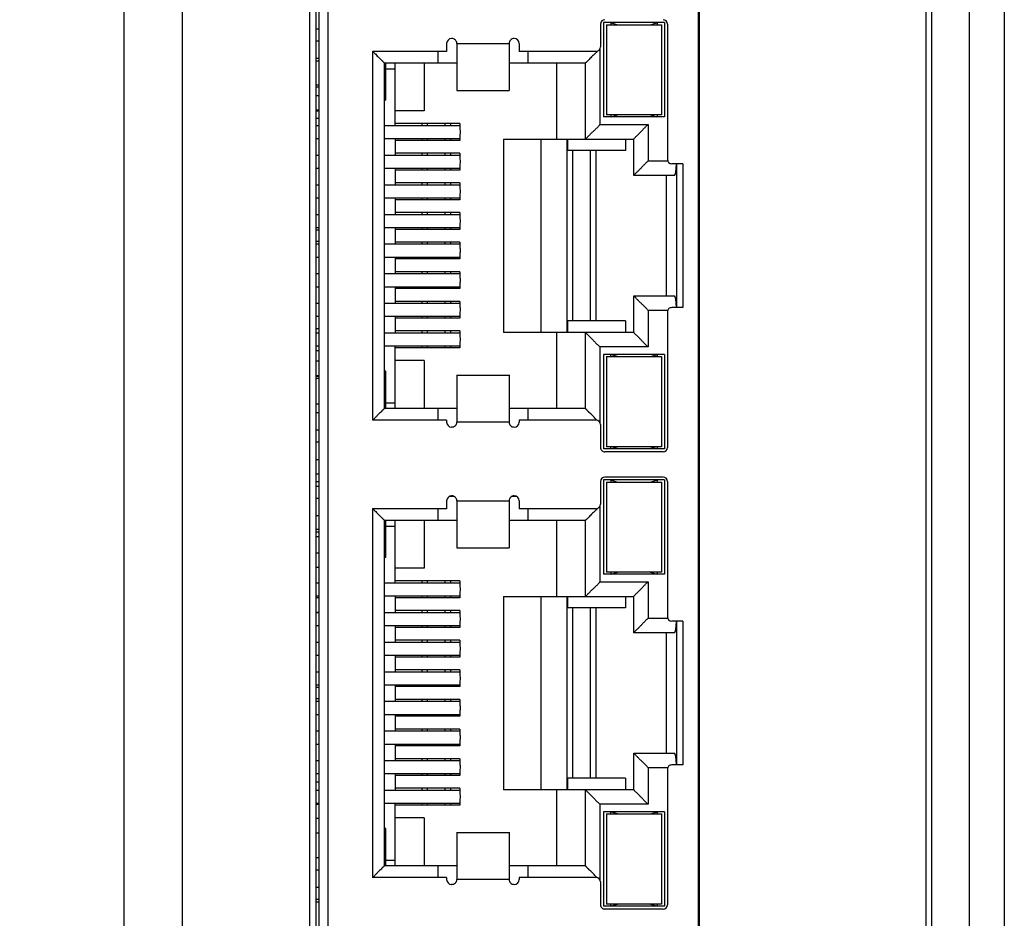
# Model space of a CAD drawing. Header units: millimetres. Extents: x 14 to 562, y 73 to 318.
# Tile 11 of 15: x 108 to 142, y 152 to 183. Entities that reach past the tile are written whole.
import ezdxf

# ---------------------------------------------------------------- set-up
doc = ezdxf.new("R2010")
doc.units = ezdxf.units.MM
doc.header["$LTSCALE"] = 32.67
doc.header["$PDMODE"] = 3
doc.header["$PDSIZE"] = 8
doc.layers.get('0').update_dxf_attribs({"linetype": 'CONTINUOUS', "lineweight": 30})
doc.layers.get('Defpoints').update_dxf_attribs({"linetype": 'CONTINUOUS'})
doc.layers.add('00_COMPONENTS', color=7, linetype='CONTINUOUS')
doc.layers.add('51__DRAFT_DIMS', color=7, linetype='CONTINUOUS')
doc.styles.get("Standard").update_dxf_attribs({"font": 'simfang.ttf'})
doc.dimstyles.new('DIMSTYLE_2', dxfattribs={"dimtxt": 6, "dimasz": 4.5, "dimexe": 2.5, "dimexo": 0, "dimtad": 1, "dimdsep": 46, "dimtxsty": 'Standard', "dimblk": '_FILLED', "dimcen": 0.09, "dimclrd": 8, "dimclre": 8, "dimclrt": 7, "dimadec": 0, "dimazin": 0, "dimtp": 0.001, "dimtm": 0.001, "dimtfac": 1, "dimtmove": 1, "dimatfit": 2, "dimldrblk": '_FILLED', "dimfxl": 1, "dimtolj": 1, "dimlwd": 15, "dimlwe": 15, "dimarcsym": 0})

# ---------------------------------------------------------------- blocks, each defined once
blk = doc.blocks.new('_FILLED')
at = {"color": 0, "linetype": 'ByBlock'}
blk.add_solid([(0, 0), (-1, 0.1667), (-1, -0.1667)], dxfattribs=at)
blk = doc.blocks.new('*D5')
at = {"layer": '51__DRAFT_DIMS', "color": 8, "lineweight": 15, "transparency": 16777216}
for p, q in [((36.801, 179.159), (36.801, 80.109)), ((142.301, 105.859), (142.301, 80.109)), ((41.301, 82.609), (137.801, 82.609))]:
    blk.add_line(p, q, dxfattribs=at)
at = {"layer": 'Defpoints', "color": 0, "lineweight": 15, "transparency": 16777216}
for p in [(36.801, 179.159), (142.301, 105.859), (142.301, 82.609)]:
    blk.add_point(p, dxfattribs=at)
at = {"layer": '51__DRAFT_DIMS', "color": 8, "lineweight": 15, "transparency": 16777216, "xscale": 4.5, "yscale": 4.5, "zscale": 4.5, "rotation": 180}
blk.add_blockref('_FILLED', (36.801, 82.609), dxfattribs=at)
at = {"layer": '51__DRAFT_DIMS', "color": 8, "lineweight": 15, "transparency": 16777216, "xscale": 4.5, "yscale": 4.5, "zscale": 4.5}
blk.add_blockref('_FILLED', (142.301, 82.609), dxfattribs=at)
at = {"layer": '51__DRAFT_DIMS', "color": 7, "transparency": 16777216, "insert": (89.628, 89.337), "char_height": 6, "attachment_point": 2}
blk.add_mtext('\\A1;105.5', dxfattribs=at)

msp = doc.modelspace()

# ---------------------------------------------------------------- linework, layer by layer
at = {"layer": '00_COMPONENTS', "color": 7}
for p, q in [((112.001, 101.283), (112.001, 291.034)), ((114.001, 291.034), (114.001, 101.283)), ((139.801, 104.659), (139.801, 287.659)), ((141.101, 104.659), (141.101, 287.659)), ((142.301, 287.659), (142.301, 105.859)), ((139.601, 272.159), (139.601, 120.159)), ((118.601, 199.293), (118.601, 135.426)), ((118.395, 135.829), (118.395, 198.891)), ((131.761, 198.878), (131.761, 137.051)), ((131.796, 198.891), (131.796, 135.829)), ((118.711, 137.328), (118.711, 197.378)), ((128.401, 182.518), (128.401, 181.728)), ((130.601, 182.568), (128.501, 182.568)), ((128.501, 182.568), (128.501, 179.318)), ((128.601, 182.493), (130.501, 182.493)), ((128.601, 182.493), (128.601, 179.393)), ((128.751, 182.568), (128.751, 182.493)), ((128.774, 182.561), (128.981, 182.493)), ((130.122, 182.493), (130.329, 182.561)), ((130.351, 182.568), (130.351, 182.493)), ((130.501, 182.493), (130.501, 179.393)), ((130.601, 182.568), (130.601, 179.318)), ((130.701, 182.518), (130.701, 177.853)), ((118.711, 182.338), (118.601, 182.338)), ((118.711, 181.928), (118.601, 181.928)), ((123.101, 181.848), (123.101, 181.578)), ((123.451, 181.846), (125.251, 181.845)), ((123.451, 181.846), (123.451, 180.224)), ((125.251, 181.845), (125.251, 180.224)), ((125.601, 181.848), (125.601, 181.578)), ((123.101, 181.578), (120.551, 181.578)), ((120.551, 181.578), (120.551, 168.878)), ((122.801, 181.578), (122.801, 181.178)), ((128.251, 181.578), (125.601, 181.578)), ((125.901, 181.578), (125.901, 181.178)), ((118.711, 181.328), (118.601, 181.328)), ((118.601, 181.247), (118.711, 181.247)), ((120.951, 181.178), (123.451, 181.178)), ((120.951, 181.178), (120.951, 169.278)), ((121.011, 179.893), (121.011, 181.178)), ((121.331, 179.023), (121.331, 181.178)), ((122.331, 181.178), (122.331, 179.528)), ((125.251, 181.178), (127.881, 181.178)), ((126.881, 181.178), (126.881, 178.558)), ((127.881, 178.558), (127.881, 181.178)), ((121.011, 180.978), (121.331, 180.978)), ((118.601, 180.422), (118.711, 180.422)), ((118.601, 180.358), (118.711, 180.358)), ((118.711, 180.048), (118.601, 180.048)), ((123.451, 180.228), (125.251, 180.228)), ((121.011, 179.893), (120.951, 179.893)), ((118.711, 179.548), (118.601, 179.548)), ((118.601, 179.533), (118.711, 179.533)), ((122.331, 179.528), (121.331, 179.528)), ((130.501, 179.393), (128.601, 179.393)), ((128.751, 179.393), (128.751, 179.318)), ((128.774, 179.325), (128.981, 179.393)), ((130.122, 179.393), (130.329, 179.325)), ((130.351, 179.393), (130.351, 179.318)), ((118.601, 179.275), (118.711, 179.275)), ((118.601, 179.023), (118.711, 179.023)), ((120.951, 179.023), (123.561, 179.023)), ((123.561, 179.088), (121.331, 179.088)), ((122.244, 179.088), (122.244, 179.023)), ((123.244, 179.023), (123.244, 179.088)), ((123.561, 179.088), (123.561, 178.882)), ((130.601, 179.318), (128.501, 179.318)), ((123.561, 178.715), (123.561, 178.508)), ((118.601, 178.573), (118.711, 178.573)), ((120.951, 178.573), (123.561, 178.573)), ((121.331, 178.573), (121.331, 178.003)), ((123.561, 178.508), (121.331, 178.508)), ((122.244, 178.573), (122.244, 178.508)), ((123.244, 178.508), (123.244, 178.573)), ((125.061, 178.558), (129.541, 178.558)), ((125.061, 178.558), (125.061, 171.898)), ((126.361, 171.898), (126.361, 178.558)), ((127.244, 178.558), (127.244, 171.898)), ((127.261, 178.558), (127.261, 178.158)), ((129.261, 178.558), (129.261, 178.158)), ((129.541, 177.303), (129.541, 178.558)), ((118.601, 178.003), (118.711, 178.003)), ((120.951, 178.003), (123.561, 178.003)), ((123.561, 178.068), (121.331, 178.068)), ((122.244, 178.068), (122.244, 178.003)), ((123.244, 178.003), (123.244, 178.068)), ((123.561, 178.068), (123.561, 177.862)), ((129.261, 178.158), (127.261, 178.158)), ((128.244, 172.298), (128.244, 178.158)), ((123.561, 177.695), (123.561, 177.488)), ((131.238, 177.703), (130.851, 177.703)), ((131.011, 177.703), (131.011, 172.753)), ((131.238, 177.703), (131.238, 172.753)), ((118.601, 177.553), (118.711, 177.553)), ((120.951, 177.553), (123.561, 177.553)), ((121.331, 177.553), (121.331, 176.983)), ((123.561, 177.488), (121.331, 177.488)), ((122.244, 177.553), (122.244, 177.488)), ((123.244, 177.488), (123.244, 177.553)), ((130.945, 177.303), (129.541, 177.303)), ((130.661, 177.303), (130.661, 173.153)), ((118.601, 176.983), (118.711, 176.983)), ((120.951, 176.983), (123.561, 176.983)), ((123.561, 177.048), (121.331, 177.048)), ((122.244, 177.048), (122.244, 176.983)), ((123.244, 176.983), (123.244, 177.048)), ((123.561, 177.048), (123.561, 176.842)), ((123.561, 176.675), (123.561, 176.468)), ((118.601, 176.533), (118.711, 176.533)), ((120.951, 176.533), (123.561, 176.533)), ((121.331, 176.533), (121.331, 175.963)), ((123.561, 176.468), (121.331, 176.468)), ((122.244, 176.533), (122.244, 176.468)), ((123.244, 176.468), (123.244, 176.533)), ((118.601, 175.963), (118.711, 175.963)), ((120.951, 175.963), (123.561, 175.963)), ((123.561, 176.028), (121.331, 176.028)), ((122.244, 176.028), (122.244, 175.963)), ((123.244, 175.963), (123.244, 176.028)), ((123.561, 176.028), (123.561, 175.822)), ((123.561, 175.655), (123.561, 175.448)), ((118.601, 175.513), (118.711, 175.513)), ((120.951, 175.513), (123.561, 175.513)), ((121.331, 175.513), (121.331, 174.943)), ((123.561, 175.448), (121.331, 175.448)), ((122.244, 175.513), (122.244, 175.448)), ((123.244, 175.448), (123.244, 175.513)), ((118.601, 174.943), (118.711, 174.943)), ((120.951, 174.943), (123.561, 174.943)), ((123.561, 175.008), (121.331, 175.008)), ((122.244, 175.008), (122.244, 174.943)), ((123.244, 174.943), (123.244, 175.008)), ((123.561, 175.008), (123.561, 174.802)), ((123.561, 174.635), (123.561, 174.428)), ((118.601, 174.493), (118.711, 174.493)), ((120.951, 174.493), (123.561, 174.493)), ((121.331, 174.493), (121.331, 173.923)), ((123.561, 174.428), (121.331, 174.428)), ((122.244, 174.493), (122.244, 174.428)), ((123.244, 174.428), (123.244, 174.493)), ((118.601, 173.923), (118.711, 173.923)), ((120.951, 173.923), (123.561, 173.923)), ((123.561, 173.988), (121.331, 173.988)), ((122.244, 173.988), (122.244, 173.923)), ((123.244, 173.923), (123.244, 173.988)), ((123.561, 173.988), (123.561, 173.782)), ((123.561, 173.615), (123.561, 173.408)), ((118.601, 173.473), (118.711, 173.473)), ((120.951, 173.473), (123.561, 173.473)), ((121.331, 173.473), (121.331, 172.903)), ((123.561, 173.408), (121.331, 173.408)), ((122.244, 173.473), (122.244, 173.408)), ((123.244, 173.408), (123.244, 173.473)), ((118.601, 172.903), (118.711, 172.903)), ((120.951, 172.903), (123.561, 172.903)), ((123.561, 172.968), (121.331, 172.968)), ((122.244, 172.968), (122.244, 172.903)), ((123.244, 172.903), (123.244, 172.968)), ((123.561, 172.968), (123.561, 172.762)), ((129.541, 173.153), (130.945, 173.153)), ((129.541, 171.898), (129.541, 173.153)), ((123.561, 172.595), (123.561, 172.388)), ((130.701, 172.603), (130.701, 167.938)), ((131.238, 172.753), (130.851, 172.753)), ((118.601, 172.453), (118.711, 172.453)), ((120.951, 172.453), (123.561, 172.453)), ((121.331, 172.453), (121.331, 171.883)), ((123.561, 172.388), (121.331, 172.388)), ((122.244, 172.453), (122.244, 172.388)), ((123.244, 172.388), (123.244, 172.453)), ((129.261, 172.298), (127.261, 172.298)), ((127.261, 172.298), (127.261, 171.898)), ((129.261, 172.298), (129.261, 171.898)), ((118.601, 172.036), (118.711, 172.036)), ((118.601, 171.883), (118.711, 171.883)), ((120.951, 171.883), (123.561, 171.883)), ((123.561, 171.948), (121.331, 171.948)), ((122.244, 171.948), (122.244, 171.883)), ((123.244, 171.883), (123.244, 171.948)), ((123.561, 171.948), (123.561, 171.742)), ((129.541, 171.898), (125.061, 171.898)), ((126.881, 171.898), (126.881, 169.278)), ((127.881, 169.278), (127.881, 171.898)), ((123.561, 171.575), (123.561, 171.368)), ((118.601, 171.433), (118.711, 171.433)), ((118.601, 171.278), (118.711, 171.278)), ((120.951, 171.433), (123.561, 171.433)), ((121.331, 169.278), (121.331, 171.433)), ((123.561, 171.368), (121.331, 171.368)), ((122.244, 171.433), (122.244, 171.368)), ((123.244, 171.368), (123.244, 171.433)), ((118.711, 170.908), (118.601, 170.908)), ((122.331, 170.928), (121.331, 170.928)), ((122.331, 170.928), (122.331, 169.278)), ((130.601, 171.138), (128.501, 171.138)), ((128.501, 171.138), (128.501, 167.888)), ((128.601, 171.063), (130.501, 171.063)), ((128.601, 171.063), (128.601, 167.963)), ((128.751, 171.063), (128.751, 171.138)), ((128.981, 171.063), (128.774, 171.131)), ((130.122, 171.063), (130.329, 171.131)), ((130.351, 171.138), (130.351, 171.063)), ((130.501, 171.063), (130.501, 167.963)), ((130.601, 171.138), (130.601, 167.888)), ((121.011, 170.563), (120.951, 170.563)), ((121.011, 169.278), (121.011, 170.563)), ((118.711, 170.408), (118.601, 170.408)), ((118.601, 170.389), (118.711, 170.389)), ((118.601, 170.325), (118.711, 170.325)), ((123.451, 170.433), (123.451, 168.811)), ((123.451, 170.428), (125.251, 170.428)), ((125.251, 170.433), (125.251, 168.811)), ((118.601, 169.436), (118.711, 169.436)), ((123.451, 169.278), (120.951, 169.278)), ((121.011, 169.478), (121.331, 169.478)), ((122.801, 169.278), (122.801, 168.878)), ((127.881, 169.278), (125.251, 169.278)), ((125.901, 169.278), (125.901, 168.878)), ((118.711, 169.128), (118.601, 169.128)), ((123.101, 168.878), (120.551, 168.878)), ((123.101, 168.878), (123.101, 168.808)), ((128.251, 168.878), (125.601, 168.878)), ((125.601, 168.878), (125.601, 168.808)), ((118.711, 168.528), (118.601, 168.528)), ((123.281, 168.638), (123.271, 168.638)), ((125.251, 168.811), (123.451, 168.811)), ((125.431, 168.638), (125.421, 168.638)), ((128.401, 168.728), (128.401, 167.938)), ((118.711, 168.118), (118.601, 168.118)), ((130.601, 167.888), (128.501, 167.888)), ((130.501, 167.963), (128.601, 167.963)), ((128.751, 167.888), (128.751, 167.963)), ((128.774, 167.895), (128.981, 167.963)), ((130.122, 167.963), (130.329, 167.895)), ((130.351, 167.963), (130.351, 167.888)), ((118.601, 167.527), (118.711, 167.527)), ((130.551, 167.788), (128.551, 167.788)), ((118.601, 167.027), (118.711, 167.027)), ((130.601, 166.818), (128.501, 166.818)), ((128.501, 166.818), (128.501, 163.568)), ((130.551, 166.918), (128.551, 166.918)), ((128.751, 166.818), (128.751, 166.743)), ((128.774, 166.811), (128.981, 166.743)), ((130.122, 166.743), (130.329, 166.811)), ((130.351, 166.818), (130.351, 166.743)), ((130.601, 166.818), (130.601, 163.568)), ((118.601, 166.769), (118.711, 166.769)), ((118.711, 166.588), (118.601, 166.588)), ((128.401, 166.768), (128.401, 165.978)), ((128.601, 166.743), (130.501, 166.743)), ((128.601, 166.743), (128.601, 163.643)), ((130.501, 166.743), (130.501, 163.643)), ((130.701, 166.768), (130.701, 162.103)), ((118.711, 166.178), (118.601, 166.178)), ((123.363, 166.248), (123.185, 166.248)), ((123.281, 166.268), (123.271, 166.268)), ((125.513, 166.248), (125.335, 166.248)), ((125.431, 166.268), (125.421, 166.268)), ((123.101, 165.828), (120.551, 165.828)), ((120.551, 165.828), (120.551, 153.128)), ((122.801, 165.828), (122.801, 165.428)), ((123.101, 166.098), (123.101, 165.828)), ((123.451, 166.096), (125.251, 166.095)), ((123.451, 166.096), (123.451, 164.474)), ((125.251, 166.095), (125.251, 164.474)), ((125.601, 166.098), (125.601, 165.828)), ((128.251, 165.828), (125.601, 165.828)), ((125.901, 165.828), (125.901, 165.428)), ((118.711, 165.578), (118.601, 165.578)), ((118.601, 165.122), (118.711, 165.122)), ((120.951, 165.428), (123.451, 165.428)), ((120.951, 165.428), (120.951, 153.528)), ((121.011, 164.143), (121.011, 165.428)), ((121.011, 165.228), (121.331, 165.228)), ((121.331, 163.273), (121.331, 165.428)), ((122.331, 165.428), (122.331, 163.778)), ((125.251, 165.428), (127.881, 165.428)), ((126.881, 165.428), (126.881, 162.808)), ((127.881, 162.808), (127.881, 165.428)), ((118.601, 165.027), (118.711, 165.027)), ((118.601, 164.864), (118.711, 164.864)), ((123.451, 164.478), (125.251, 164.478)), ((118.711, 164.298), (118.601, 164.298)), ((121.011, 164.143), (120.951, 164.143)), ((118.711, 163.798), (118.601, 163.798)), ((122.331, 163.778), (121.331, 163.778)), ((130.601, 163.568), (128.501, 163.568)), ((130.501, 163.643), (128.601, 163.643)), ((128.751, 163.643), (128.751, 163.568)), ((128.774, 163.575), (128.981, 163.643)), ((130.122, 163.643), (130.329, 163.575)), ((130.351, 163.643), (130.351, 163.568)), ((118.601, 163.273), (118.711, 163.273)), ((120.951, 163.273), (123.561, 163.273)), ((123.561, 163.338), (121.331, 163.338)), ((122.244, 163.338), (122.244, 163.273)), ((123.244, 163.273), (123.244, 163.338)), ((123.561, 163.338), (123.561, 163.132)), ((118.601, 162.823), (118.711, 162.823)), ((118.601, 162.765), (118.711, 162.765)), ((120.951, 162.823), (123.561, 162.823)), ((121.331, 162.823), (121.331, 162.253)), ((123.561, 162.758), (121.331, 162.758)), ((122.244, 162.823), (122.244, 162.758)), ((123.244, 162.758), (123.244, 162.823)), ((123.561, 162.965), (123.561, 162.758)), ((125.061, 162.808), (129.541, 162.808)), ((125.061, 162.808), (125.061, 156.148)), ((126.361, 156.148), (126.361, 162.808)), ((127.244, 162.808), (127.244, 156.148)), ((127.261, 162.808), (127.261, 162.408)), ((129.261, 162.808), (129.261, 162.408)), ((129.541, 161.553), (129.541, 162.808)), ((129.261, 162.408), (127.261, 162.408)), ((128.244, 156.548), (128.244, 162.408)), ((118.601, 162.265), (118.711, 162.265)), ((118.601, 162.253), (118.711, 162.253)), ((120.951, 162.253), (123.561, 162.253)), ((123.561, 162.318), (121.331, 162.318)), ((122.244, 162.318), (122.244, 162.253)), ((123.244, 162.253), (123.244, 162.318)), ((123.561, 162.318), (123.561, 162.112)), ((118.601, 161.803), (118.711, 161.803)), ((120.951, 161.803), (123.561, 161.803)), ((121.331, 161.803), (121.331, 161.233)), ((123.561, 161.738), (121.331, 161.738)), ((122.244, 161.803), (122.244, 161.738)), ((123.244, 161.738), (123.244, 161.803)), ((123.561, 161.945), (123.561, 161.738)), ((131.238, 161.953), (130.851, 161.953)), ((131.011, 161.953), (131.011, 157.003)), ((131.238, 161.953), (131.238, 157.003)), ((130.945, 161.553), (129.541, 161.553)), ((130.661, 161.553), (130.661, 157.403)), ((118.601, 161.233), (118.711, 161.233)), ((120.951, 161.233), (123.561, 161.233)), ((123.561, 161.298), (121.331, 161.298)), ((122.244, 161.298), (122.244, 161.233)), ((123.244, 161.233), (123.244, 161.298)), ((123.561, 161.298), (123.561, 161.092)), ((118.601, 160.783), (118.711, 160.783)), ((120.951, 160.783), (123.561, 160.783)), ((121.331, 160.783), (121.331, 160.213)), ((123.561, 160.718), (121.331, 160.718)), ((122.244, 160.783), (122.244, 160.718)), ((123.244, 160.718), (123.244, 160.783)), ((123.561, 160.925), (123.561, 160.718)), ((118.601, 160.213), (118.711, 160.213)), ((120.951, 160.213), (123.561, 160.213)), ((123.561, 160.278), (121.331, 160.278)), ((122.244, 160.278), (122.244, 160.213)), ((123.244, 160.213), (123.244, 160.278)), ((123.561, 160.278), (123.561, 160.072)), ((118.601, 159.763), (118.711, 159.763)), ((120.951, 159.763), (123.561, 159.763)), ((121.331, 159.763), (121.331, 159.193)), ((123.561, 159.698), (121.331, 159.698)), ((122.244, 159.763), (122.244, 159.698)), ((123.244, 159.698), (123.244, 159.763)), ((123.561, 159.905), (123.561, 159.698)), ((118.601, 159.193), (118.711, 159.193)), ((120.951, 159.193), (123.561, 159.193)), ((123.561, 159.258), (121.331, 159.258)), ((122.244, 159.258), (122.244, 159.193)), ((123.244, 159.193), (123.244, 159.258)), ((123.561, 159.258), (123.561, 159.052)), ((118.601, 158.743), (118.711, 158.743)), ((120.951, 158.743), (123.561, 158.743)), ((121.331, 158.743), (121.331, 158.173)), ((123.561, 158.678), (121.331, 158.678)), ((122.244, 158.743), (122.244, 158.678)), ((123.244, 158.678), (123.244, 158.743)), ((123.561, 158.885), (123.561, 158.678)), ((118.601, 158.173), (118.711, 158.173)), ((120.951, 158.173), (123.561, 158.173)), ((123.561, 158.238), (121.331, 158.238)), ((122.244, 158.238), (122.244, 158.173)), ((123.244, 158.173), (123.244, 158.238)), ((123.561, 158.238), (123.561, 158.032)), ((118.601, 157.723), (118.711, 157.723)), ((120.951, 157.723), (123.561, 157.723)), ((121.331, 157.723), (121.331, 157.153)), ((123.561, 157.658), (121.331, 157.658)), ((122.244, 157.723), (122.244, 157.658)), ((123.244, 157.658), (123.244, 157.723)), ((123.561, 157.865), (123.561, 157.658)), ((129.541, 157.403), (130.945, 157.403)), ((129.541, 156.148), (129.541, 157.403)), ((118.601, 157.153), (118.711, 157.153)), ((120.951, 157.153), (123.561, 157.153)), ((123.561, 157.218), (121.331, 157.218)), ((122.244, 157.218), (122.244, 157.153)), ((123.244, 157.153), (123.244, 157.218)), ((123.561, 157.218), (123.561, 157.012)), ((131.238, 157.003), (130.851, 157.003)), ((118.601, 156.703), (118.711, 156.703)), ((120.951, 156.703), (123.561, 156.703)), ((121.331, 156.703), (121.331, 156.133)), ((123.561, 156.638), (121.331, 156.638)), ((122.244, 156.703), (122.244, 156.638)), ((123.244, 156.638), (123.244, 156.703)), ((123.561, 156.845), (123.561, 156.638)), ((130.701, 156.853), (130.701, 152.188)), ((118.601, 156.415), (118.711, 156.415)), ((129.261, 156.548), (127.261, 156.548)), ((127.261, 156.548), (127.261, 156.148)), ((129.261, 156.548), (129.261, 156.148)), ((118.601, 156.133), (118.711, 156.133)), ((120.951, 156.133), (123.561, 156.133)), ((123.561, 156.198), (121.331, 156.198)), ((122.244, 156.198), (122.244, 156.133)), ((123.244, 156.133), (123.244, 156.198)), ((123.561, 156.198), (123.561, 155.992)), ((129.541, 156.148), (125.061, 156.148)), ((126.881, 156.148), (126.881, 153.528)), ((127.881, 153.528), (127.881, 156.148)), ((118.601, 155.683), (118.711, 155.683)), ((118.601, 155.657), (118.711, 155.657)), ((120.951, 155.683), (123.561, 155.683)), ((121.331, 153.528), (121.331, 155.683)), ((123.561, 155.618), (121.331, 155.618)), ((122.244, 155.683), (122.244, 155.618)), ((123.244, 155.618), (123.244, 155.683)), ((123.561, 155.825), (123.561, 155.618)), ((130.601, 155.388), (128.501, 155.388)), ((128.501, 155.388), (128.501, 152.138)), ((128.601, 155.313), (130.501, 155.313)), ((128.601, 155.313), (128.601, 152.213)), ((128.751, 155.313), (128.751, 155.388)), ((128.981, 155.313), (128.774, 155.381)), ((130.122, 155.313), (130.329, 155.381)), ((130.351, 155.388), (130.351, 155.313)), ((130.501, 155.313), (130.501, 152.213)), ((130.601, 155.388), (130.601, 152.138)), ((118.711, 155.158), (118.601, 155.158)), ((122.331, 155.178), (121.331, 155.178)), ((122.331, 155.178), (122.331, 153.528)), ((118.711, 154.658), (118.601, 154.658)), ((121.011, 154.813), (120.951, 154.813)), ((121.011, 153.528), (121.011, 154.813)), ((123.451, 154.683), (123.451, 153.061)), ((123.451, 154.678), (125.251, 154.678)), ((125.251, 154.683), (125.251, 153.061)), ((118.601, 153.815), (118.711, 153.815)), ((121.011, 153.728), (121.331, 153.728)), ((118.711, 153.378), (118.601, 153.378)), ((123.451, 153.528), (120.951, 153.528)), ((122.801, 153.528), (122.801, 153.128)), ((127.881, 153.528), (125.251, 153.528)), ((125.901, 153.528), (125.901, 153.128)), ((123.101, 153.128), (120.551, 153.128)), ((123.101, 153.128), (123.101, 153.058)), ((125.251, 153.061), (123.451, 153.061)), ((128.251, 153.128), (125.601, 153.128)), ((125.601, 153.128), (125.601, 153.058)), ((128.401, 152.978), (128.401, 152.188)), ((118.711, 152.778), (118.601, 152.778)), ((123.281, 152.888), (123.271, 152.888)), ((125.431, 152.888), (125.421, 152.888)), ((118.711, 152.368), (118.601, 152.368)), ((118.601, 152.291), (118.711, 152.291)), ((130.501, 152.213), (128.601, 152.213)), ((128.751, 152.138), (128.751, 152.213)), ((128.774, 152.145), (128.981, 152.213)), ((130.122, 152.213), (130.329, 152.145)), ((130.351, 152.213), (130.351, 152.138)), ((130.601, 152.138), (128.501, 152.138)), ((130.551, 152.038), (128.551, 152.038))]:
    msp.add_line(p, q, dxfattribs=at)
at = {"layer": '00_COMPONENTS', "color": 4}
for p, q in [((119.011, 197.378), (119.011, 137.328)), ((128.381, 181.649), (128.381, 179.058)), ((122.444, 179.023), (122.444, 179.088)), ((123.044, 179.088), (123.044, 179.023)), ((128.381, 179.058), (130.041, 179.058)), ((130.041, 179.058), (130.041, 177.803)), ((122.444, 178.508), (122.444, 178.573)), ((123.044, 178.573), (123.044, 178.508)), ((122.444, 178.003), (122.444, 178.068)), ((123.044, 178.068), (123.044, 178.003)), ((127.444, 172.298), (127.444, 178.158)), ((128.044, 178.158), (128.044, 172.298)), ((130.041, 177.803), (130.701, 177.803)), ((122.444, 177.488), (122.444, 177.553)), ((123.044, 177.553), (123.044, 177.488)), ((122.444, 176.983), (122.444, 177.048)), ((123.044, 177.048), (123.044, 176.983)), ((122.444, 176.468), (122.444, 176.533)), ((123.044, 176.533), (123.044, 176.468)), ((122.444, 175.963), (122.444, 176.028)), ((123.044, 176.028), (123.044, 175.963)), ((118.601, 175.428), (118.711, 175.428)), ((122.444, 175.448), (122.444, 175.513)), ((123.044, 175.513), (123.044, 175.448)), ((118.711, 175.028), (118.601, 175.028)), ((122.444, 174.943), (122.444, 175.008)), ((123.044, 175.008), (123.044, 174.943)), ((122.444, 174.428), (122.444, 174.493)), ((123.044, 174.493), (123.044, 174.428)), ((122.444, 173.923), (122.444, 173.988)), ((123.044, 173.988), (123.044, 173.923)), ((122.444, 173.408), (122.444, 173.473)), ((123.044, 173.473), (123.044, 173.408)), ((122.444, 172.903), (122.444, 172.968)), ((123.044, 172.968), (123.044, 172.903)), ((130.701, 172.653), (130.041, 172.653)), ((130.041, 172.653), (130.041, 171.398)), ((122.444, 172.388), (122.444, 172.453)), ((123.044, 172.453), (123.044, 172.388)), ((122.444, 171.883), (122.444, 171.948)), ((123.044, 171.948), (123.044, 171.883)), ((122.444, 171.368), (122.444, 171.433)), ((123.044, 171.433), (123.044, 171.368)), ((130.041, 171.398), (128.381, 171.398)), ((128.381, 171.398), (128.381, 168.808)), ((128.381, 165.899), (128.381, 163.308)), ((122.444, 163.273), (122.444, 163.338)), ((123.044, 163.338), (123.044, 163.273)), ((128.381, 163.308), (130.041, 163.308)), ((130.041, 163.308), (130.041, 162.053)), ((122.444, 162.758), (122.444, 162.823)), ((123.044, 162.823), (123.044, 162.758)), ((127.444, 156.548), (127.444, 162.408)), ((128.044, 162.408), (128.044, 156.548)), ((122.444, 162.253), (122.444, 162.318)), ((123.044, 162.318), (123.044, 162.253)), ((130.041, 162.053), (130.701, 162.053)), ((122.444, 161.738), (122.444, 161.803)), ((123.044, 161.803), (123.044, 161.738)), ((122.444, 161.233), (122.444, 161.298)), ((123.044, 161.298), (123.044, 161.233)), ((122.444, 160.718), (122.444, 160.783)), ((123.044, 160.783), (123.044, 160.718)), ((122.444, 160.213), (122.444, 160.278)), ((123.044, 160.278), (123.044, 160.213)), ((118.601, 159.678), (118.711, 159.678)), ((122.444, 159.698), (122.444, 159.763)), ((123.044, 159.763), (123.044, 159.698)), ((118.711, 159.278), (118.601, 159.278)), ((122.444, 159.193), (122.444, 159.258)), ((123.044, 159.258), (123.044, 159.193)), ((122.444, 158.678), (122.444, 158.743)), ((123.044, 158.743), (123.044, 158.678)), ((122.444, 158.173), (122.444, 158.238)), ((123.044, 158.238), (123.044, 158.173)), ((122.444, 157.658), (122.444, 157.723)), ((123.044, 157.723), (123.044, 157.658)), ((122.444, 157.153), (122.444, 157.218)), ((123.044, 157.218), (123.044, 157.153)), ((122.444, 156.638), (122.444, 156.703)), ((123.044, 156.703), (123.044, 156.638)), ((130.701, 156.903), (130.041, 156.903)), ((130.041, 156.903), (130.041, 155.648)), ((122.444, 156.133), (122.444, 156.198)), ((123.044, 156.198), (123.044, 156.133)), ((122.444, 155.618), (122.444, 155.683)), ((123.044, 155.683), (123.044, 155.618)), ((130.041, 155.648), (128.381, 155.648)), ((128.381, 155.648), (128.381, 153.058))]:
    msp.add_line(p, q, dxfattribs=at)
at = {"layer": '00_COMPONENTS', "color": 7}
for centre, radius, start, end in [((128.551, 182.518), 0.15, 90, 180), ((130.551, 182.518), 0.15, 0, 90), ((123.271, 181.848), 0.17, 90, 180), ((123.281, 181.848), 0.17, 359.1575, 90), ((125.421, 181.848), 0.17, 90, 181.1217), ((125.431, 181.848), 0.17, 0, 90), ((128.251, 181.728), 0.15, 270, 0), ((119.511, 180.491), 1.511, 44.6461, 46.0099), ((127.158, 182.655), 1.563, 314.6635, 316.3949), ((130.851, 177.853), 0.15, 180, 270), ((130.851, 172.603), 0.15, 89.9987, 180.0015), ((129.311, 169.955), 1.497, 224.6418, 225.8912), ((128.251, 168.728), 0.15, 359.9987, 89.9986), ((123.271, 168.808), 0.17, 180, 270), ((123.281, 168.808), 0.17, 270, 1.122), ((125.421, 168.808), 0.17, 179.157, 270), ((125.431, 168.808), 0.17, 270, 0), ((128.551, 167.938), 0.15, 180.001, 270.0013), ((130.551, 167.938), 0.15, 270.001, 359.9987), ((128.551, 166.768), 0.15, 90, 180), ((130.551, 166.768), 0.15, 0, 90), ((123.271, 166.098), 0.17, 90, 180), ((123.281, 166.098), 0.17, 359.1575, 90), ((125.421, 166.098), 0.17, 90, 181.1217), ((125.431, 166.098), 0.17, 0, 90), ((119.511, 164.741), 1.511, 44.6461, 46.0099), ((128.251, 165.978), 0.15, 270, 0), ((127.158, 166.905), 1.563, 314.6635, 316.3949), ((130.851, 162.103), 0.15, 180, 270), ((130.851, 156.853), 0.15, 89.9987, 180.0015), ((123.271, 153.058), 0.17, 180, 270), ((123.281, 153.058), 0.17, 270, 1.122), ((125.421, 153.058), 0.17, 179.157, 270), ((125.431, 153.058), 0.17, 270, 0), ((129.311, 154.205), 1.497, 224.6418, 225.8912), ((128.251, 152.978), 0.15, 359.9987, 89.9986), ((128.551, 152.188), 0.15, 180.001, 270.0013), ((130.551, 152.188), 0.15, 270.001, 359.9987)]:
    msp.add_arc(centre, radius, start, end, dxfattribs=at)
for centre, major_axis, ratio, start_param, end_param in [((123.334, 178.798), (0.245, 0), 0.917431, 5.902583, 6.663788), ((123.334, 177.778), (0.245, 0), 0.917431, 5.902583, 6.663788), ((130.945, 177.803), (0, 0.5), 0.132075, -3.141594, -1.772262), ((123.334, 176.758), (0.245, 0), 0.917431, 5.902583, 6.663788), ((123.334, 175.738), (0.245, 0), 0.917431, 5.902583, 6.663788), ((123.334, 174.718), (0.245, 0), 0.917431, 5.902583, 6.663788), ((123.334, 173.698), (0.245, 0), 0.917431, 5.902583, 6.663788), ((130.945, 172.653), (0, 0.5), 0.132075, -1.369354, -0.000001), ((123.334, 172.678), (0.245, 0), 0.917431, 5.902583, 6.663788), ((123.334, 171.658), (0.245, 0), 0.917431, 5.902583, 6.663788), ((123.334, 163.048), (0.245, 0), 0.917431, 5.902583, 6.663788), ((123.334, 162.028), (0.245, 0), 0.917431, 5.902583, 6.663788), ((130.945, 162.053), (0, 0.5), 0.132075, -3.141594, -1.772262), ((123.334, 161.008), (0.245, 0), 0.917431, 5.902583, 6.663788), ((123.334, 159.988), (0.245, 0), 0.917431, 5.902583, 6.663788), ((123.334, 158.968), (0.245, 0), 0.917431, 5.902583, 6.663788), ((123.334, 157.948), (0.245, 0), 0.917431, 5.902583, 6.663788), ((130.945, 156.903), (0, 0.5), 0.132075, -1.369354, -0.000001), ((123.334, 156.928), (0.245, 0), 0.917431, 5.902583, 6.663788), ((123.334, 155.908), (0.245, 0), 0.917431, 5.902583, 6.663788)]:
    msp.add_ellipse(centre, major_axis=major_axis, ratio=ratio, start_param=start_param, end_param=end_param, dxfattribs=at)
for points in [[(120.587, 181.553), (120.601, 181.538), (120.616, 181.523), (120.63, 181.508)], [(128.246, 168.903), (128.232, 168.918), (128.217, 168.933), (128.203, 168.948)], [(120.587, 165.803), (120.601, 165.788), (120.616, 165.773), (120.63, 165.758)], [(128.246, 153.153), (128.232, 153.168), (128.217, 153.183), (128.203, 153.198)]]:
    msp.add_open_spline(points, degree=3, dxfattribs=at)
for points, knots in [([(120.63, 181.508), (120.667, 181.468), (120.72, 181.408), (120.795, 181.336), (120.844, 181.289), (120.881, 181.254), (120.906, 181.228), (120.921, 181.213), (120.933, 181.199), (120.943, 181.189), (120.948, 181.182), (120.951, 181.179), (120.951, 181.178)], [0, 0, 0, 0, 0.356958, 0.521181, 0.670551, 0.799962, 0.855398, 0.903446, 0.943028, 0.973068, 0.99244, 1, 1, 1, 1]), ([(128.256, 181.543), (128.234, 181.521), (128.189, 181.48), (128.123, 181.42), (128.063, 181.36), (128.01, 181.303), (127.969, 181.261), (127.94, 181.232), (127.921, 181.214), (127.906, 181.199), (127.894, 181.188), (127.886, 181.183), (127.883, 181.178), (127.881, 181.178)], [0, 0, 0, 0, 0.178166, 0.350604, 0.513928, 0.663776, 0.794758, 0.851199, 0.900385, 0.941109, 0.97214, 0.992208, 1, 1, 1, 1]), ([(127.881, 178.558), (127.882, 178.558), (127.884, 178.56), (127.887, 178.562), (127.892, 178.567), (127.902, 178.575), (127.918, 178.59), (127.939, 178.612), (127.965, 178.638), (128.006, 178.679), (128.062, 178.739), (128.136, 178.813), (128.221, 178.887), (128.303, 178.969), (128.355, 179.028), (128.381, 179.058)], [0, 0, 0, 0, 0.002468, 0.008568, 0.018079, 0.030766, 0.064758, 0.108787, 0.161151, 0.220511, 0.355723, 0.506522, 0.666911, 0.832333, 1, 1, 1, 1]), ([(129.541, 178.558), (129.541, 178.559), (129.543, 178.56), (129.545, 178.564), (129.55, 178.569), (129.559, 178.579), (129.573, 178.594), (129.595, 178.616), (129.621, 178.642), (129.663, 178.683), (129.722, 178.739), (129.796, 178.813), (129.871, 178.898), (129.953, 178.98), (130.012, 179.032), (130.041, 179.058)], [0, 0, 0, 0, 0.002468, 0.008568, 0.018079, 0.030766, 0.064758, 0.108787, 0.161151, 0.220511, 0.355723, 0.506522, 0.666911, 0.832333, 1, 1, 1, 1]), ([(130.041, 177.803), (130.012, 177.777), (129.953, 177.725), (129.871, 177.643), (129.796, 177.558), (129.722, 177.484), (129.663, 177.428), (129.621, 177.387), (129.595, 177.361), (129.573, 177.339), (129.559, 177.324), (129.55, 177.314), (129.545, 177.309), (129.543, 177.305), (129.541, 177.304), (129.541, 177.303)], [0, 0, 0, 0, 0.167666, 0.333089, 0.493479, 0.644279, 0.779491, 0.838851, 0.891215, 0.935245, 0.969238, 0.981925, 0.991435, 0.997534, 1, 1, 1, 1]), ([(130.041, 172.653), (130.015, 172.683), (129.963, 172.742), (129.881, 172.824), (129.796, 172.898), (129.722, 172.973), (129.666, 173.032), (129.625, 173.074), (129.599, 173.1), (129.578, 173.121), (129.562, 173.136), (129.552, 173.145), (129.547, 173.149), (129.544, 173.152), (129.542, 173.153), (129.541, 173.153)], [0, 0, 0, 0, 0.167666, 0.333089, 0.493478, 0.644279, 0.77949, 0.838851, 0.891214, 0.935245, 0.969237, 0.981925, 0.991435, 0.997534, 1, 1, 1, 1]), ([(127.881, 171.898), (127.881, 171.898), (127.883, 171.896), (127.885, 171.893), (127.89, 171.888), (127.899, 171.878), (127.913, 171.862), (127.935, 171.84), (127.961, 171.814), (128.003, 171.774), (128.062, 171.718), (128.136, 171.643), (128.211, 171.559), (128.293, 171.476), (128.352, 171.424), (128.381, 171.398)], [0, 0, 0, 0, 0.002468, 0.008568, 0.018079, 0.030767, 0.064758, 0.108788, 0.161151, 0.220512, 0.355723, 0.506522, 0.666911, 0.832333, 1, 1, 1, 1]), ([(130.041, 171.398), (130.012, 171.424), (129.953, 171.476), (129.871, 171.559), (129.796, 171.643), (129.722, 171.718), (129.663, 171.774), (129.621, 171.814), (129.595, 171.84), (129.573, 171.862), (129.559, 171.878), (129.55, 171.888), (129.545, 171.893), (129.543, 171.896), (129.541, 171.898), (129.541, 171.898)], [0, 0, 0, 0, 0.167666, 0.333089, 0.493478, 0.644278, 0.77949, 0.838851, 0.891214, 0.935245, 0.969237, 0.981925, 0.991435, 0.997534, 1, 1, 1, 1]), ([(120.951, 169.278), (120.951, 169.277), (120.947, 169.273), (120.941, 169.264), (120.928, 169.251), (120.913, 169.235), (120.893, 169.215), (120.861, 169.184), (120.816, 169.14), (120.756, 169.083), (120.693, 169.018), (120.629, 168.947), (120.585, 168.901), (120.561, 168.878)], [0, 0, 0, 0, 0.007937, 0.028414, 0.060021, 0.101399, 0.151227, 0.208244, 0.340113, 0.490212, 0.652985, 0.82408, 1, 1, 1, 1]), ([(128.203, 168.948), (128.166, 168.989), (128.113, 169.049), (128.038, 169.12), (127.989, 169.167), (127.952, 169.203), (127.927, 169.228), (127.912, 169.244), (127.899, 169.257), (127.89, 169.267), (127.885, 169.274), (127.881, 169.277), (127.881, 169.278)], [0, 0, 0, 0, 0.356958, 0.52118, 0.67055, 0.799961, 0.855397, 0.903445, 0.943027, 0.973068, 0.99244, 1, 1, 1, 1]), ([(128.256, 165.793), (128.234, 165.771), (128.189, 165.73), (128.123, 165.67), (128.063, 165.61), (128.01, 165.553), (127.969, 165.511), (127.94, 165.482), (127.921, 165.464), (127.906, 165.449), (127.894, 165.438), (127.886, 165.433), (127.883, 165.428), (127.881, 165.428)], [0, 0, 0, 0, 0.178166, 0.350604, 0.513928, 0.663776, 0.794758, 0.851199, 0.900385, 0.941109, 0.97214, 0.992208, 1, 1, 1, 1]), ([(120.63, 165.758), (120.667, 165.718), (120.72, 165.658), (120.795, 165.586), (120.844, 165.539), (120.881, 165.504), (120.906, 165.478), (120.921, 165.463), (120.933, 165.449), (120.943, 165.439), (120.948, 165.432), (120.951, 165.429), (120.951, 165.428)], [0, 0, 0, 0, 0.356958, 0.521181, 0.670551, 0.799962, 0.855398, 0.903446, 0.943028, 0.973068, 0.99244, 1, 1, 1, 1]), ([(127.881, 162.808), (127.882, 162.808), (127.884, 162.81), (127.887, 162.812), (127.892, 162.817), (127.902, 162.825), (127.918, 162.84), (127.939, 162.862), (127.965, 162.888), (128.006, 162.929), (128.062, 162.989), (128.136, 163.063), (128.221, 163.137), (128.303, 163.219), (128.355, 163.278), (128.381, 163.308)], [0, 0, 0, 0, 0.002468, 0.008568, 0.018079, 0.030766, 0.064758, 0.108787, 0.161151, 0.220511, 0.355723, 0.506522, 0.666911, 0.832333, 1, 1, 1, 1]), ([(129.541, 162.808), (129.541, 162.809), (129.543, 162.81), (129.545, 162.814), (129.55, 162.819), (129.559, 162.829), (129.573, 162.844), (129.595, 162.866), (129.621, 162.892), (129.663, 162.933), (129.722, 162.989), (129.796, 163.063), (129.871, 163.148), (129.953, 163.23), (130.012, 163.282), (130.041, 163.308)], [0, 0, 0, 0, 0.002468, 0.008568, 0.018079, 0.030766, 0.064758, 0.108787, 0.161151, 0.220511, 0.355723, 0.506522, 0.666911, 0.832333, 1, 1, 1, 1]), ([(130.041, 162.053), (130.012, 162.027), (129.953, 161.975), (129.871, 161.893), (129.796, 161.808), (129.722, 161.734), (129.663, 161.678), (129.621, 161.637), (129.595, 161.611), (129.573, 161.589), (129.559, 161.574), (129.55, 161.564), (129.545, 161.559), (129.543, 161.555), (129.541, 161.554), (129.541, 161.553)], [0, 0, 0, 0, 0.167666, 0.333089, 0.493479, 0.644279, 0.779491, 0.838851, 0.891215, 0.935245, 0.969238, 0.981925, 0.991435, 0.997534, 1, 1, 1, 1]), ([(130.041, 156.903), (130.015, 156.933), (129.963, 156.992), (129.881, 157.074), (129.796, 157.148), (129.722, 157.223), (129.666, 157.282), (129.625, 157.324), (129.599, 157.35), (129.578, 157.371), (129.562, 157.386), (129.552, 157.395), (129.547, 157.399), (129.544, 157.402), (129.542, 157.403), (129.541, 157.403)], [0, 0, 0, 0, 0.167666, 0.333089, 0.493478, 0.644279, 0.77949, 0.838851, 0.891214, 0.935245, 0.969237, 0.981925, 0.991435, 0.997534, 1, 1, 1, 1]), ([(127.881, 156.148), (127.881, 156.148), (127.883, 156.146), (127.885, 156.143), (127.89, 156.138), (127.899, 156.128), (127.913, 156.112), (127.935, 156.09), (127.961, 156.064), (128.003, 156.024), (128.062, 155.968), (128.136, 155.893), (128.211, 155.809), (128.293, 155.726), (128.352, 155.674), (128.381, 155.648)], [0, 0, 0, 0, 0.002468, 0.008568, 0.018079, 0.030767, 0.064758, 0.108788, 0.161151, 0.220512, 0.355723, 0.506522, 0.666911, 0.832333, 1, 1, 1, 1]), ([(130.041, 155.648), (130.012, 155.674), (129.953, 155.726), (129.871, 155.809), (129.796, 155.893), (129.722, 155.968), (129.663, 156.024), (129.621, 156.064), (129.595, 156.09), (129.573, 156.112), (129.559, 156.128), (129.55, 156.138), (129.545, 156.143), (129.543, 156.146), (129.541, 156.148), (129.541, 156.148)], [0, 0, 0, 0, 0.167666, 0.333089, 0.493478, 0.644278, 0.77949, 0.838851, 0.891214, 0.935245, 0.969237, 0.981925, 0.991435, 0.997534, 1, 1, 1, 1]), ([(120.951, 153.528), (120.951, 153.527), (120.947, 153.523), (120.941, 153.514), (120.928, 153.501), (120.913, 153.485), (120.893, 153.465), (120.861, 153.434), (120.816, 153.39), (120.756, 153.333), (120.693, 153.268), (120.629, 153.197), (120.585, 153.151), (120.561, 153.128)], [0, 0, 0, 0, 0.007937, 0.028414, 0.060021, 0.101399, 0.151227, 0.208244, 0.340113, 0.490212, 0.652985, 0.82408, 1, 1, 1, 1]), ([(128.203, 153.198), (128.166, 153.239), (128.113, 153.299), (128.038, 153.37), (127.989, 153.417), (127.952, 153.453), (127.927, 153.478), (127.912, 153.494), (127.899, 153.507), (127.89, 153.517), (127.885, 153.524), (127.881, 153.527), (127.881, 153.528)], [0, 0, 0, 0, 0.356958, 0.52118, 0.67055, 0.799961, 0.855397, 0.903445, 0.943027, 0.973068, 0.99244, 1, 1, 1, 1])]:
    msp.add_open_spline(points, degree=3, knots=knots, dxfattribs=at)

# ---------------------------------------------------------------- dimensions: what is measured, and where the dimension line sits
at = {"layer": '51__DRAFT_DIMS', "color": 4}
dim = msp.add_linear_dim(base=(142.301, 82.609), p1=(36.801, 179.159), p2=(142.301, 105.859), dimstyle='DIMSTYLE_2', override={"dimpost": '<>'}, dxfattribs=at)
dim.commit()
dim.dimension.update_dxf_attribs({"geometry": '*D5', "text_midpoint": (89.628, 82.609), "dimtype": 160})

doc.saveas('drawing.dxf')
